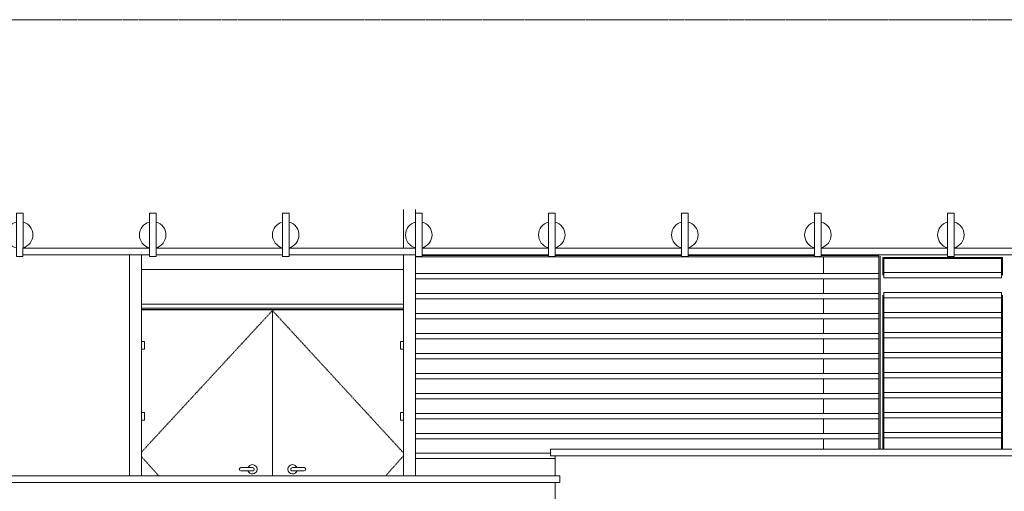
# Model space of a CAD drawing. Header units: millimetres. Extents: x -121668 to 127737, y 1553 to 34854.
# Tile 48 of 94: x 80287 to 87688, y 12360 to 15900. Entities that reach past the tile are written whole.
import ezdxf

# ---------------------------------------------------------------- set-up
doc = ezdxf.new("R2010")
doc.units = ezdxf.units.MM
doc.linetypes.add('Center', pattern=[40, 10, -5, 20, -5])
doc.linetypes.add('Dash', pattern=[6, 3, -3])
for name, color, linetype, lineweight in [('A-DETL-HDLN', 90, 'Dash', 9), ('A-DOOR', 31, 'Continuous', 20), ('A-DOOR-FRAM', 31, 'Continuous', 20), ('A-FLOR', 192, 'Continuous', 9), ('A-FLOR-LEVL', 51, 'Continuous', 9), ('A-GENM', 13, 'Continuous', 20), ('A-GLAZ-CWMG', 51, 'Continuous', 20), ('A-WALL', 113, 'Continuous', 20)]:
    doc.layers.add(name, color=color, linetype=linetype, lineweight=lineweight)

# ---------------------------------------------------------------- blocks, each defined once
blk = doc.blocks.new('DLN-Double Door__X03_ - _M50y_2000 x 2200 _WH_-16954919-Copy of GBP_SOUTH ELEVATION')
at = {"layer": 'A-DOOR', "lineweight": 9}
for p, q in [((76779.3, 13722), (77764.3, 13722)), ((77764.3, 13722), (78749.3, 13722)), ((77764.3, 13722), (77764.3, 12475)), ((77764.3, 12475), (77764.3, 13722)), ((76779.3, 13485), (76801.8, 13485)), ((76801.8, 13485), (76801.8, 13426)), ((78726.8, 13485), (78749.3, 13485)), ((78726.8, 13426), (78726.8, 13485)), ((76801.8, 13426), (76779.3, 13426)), ((78749.3, 13426), (78726.8, 13426)), ((76779.3, 12951.7), (76801.8, 12951.7)), ((76801.8, 12951.7), (76801.8, 12892.7)), ((78726.8, 12951.7), (78749.3, 12951.7)), ((78726.8, 12892.7), (78726.8, 12951.7)), ((76801.8, 12892.7), (76779.3, 12892.7)), ((78749.3, 12892.7), (78726.8, 12892.7)), ((77614.3, 12537.5), (77526.8, 12537.5)), ((77526.8, 12512.5), (77614.3, 12512.5)), ((78001.7, 12537.5), (77914.3, 12537.5)), ((77914.3, 12512.5), (78001.7, 12512.5))]:
    blk.add_line(p, q, dxfattribs=at)
at = {"layer": 'A-DOOR', "linetype": 'Dash', "lineweight": 9}
for p, q in [((76779.3, 12653.7), (77764.3, 13717)), ((78749.3, 12648.3), (77764.3, 13717)), ((76779.3, 12620.8), (76910.4, 12475)), ((78749.3, 12626.3), (78614, 12475))]:
    blk.add_line(p, q, dxfattribs=at)
at = {"layer": 'A-DOOR', "lineweight": 9}
for centre, radius, start, end in [((77526.8, 12525), 12.5, 90, 270), ((77614.3, 12525), 35, 90, 158.57143), ((77614.3, 12525), 35, 201.42857, 270), ((77614.3, 12525), 35, 270, 90), ((77614.3, 12525), 12.5, 45, 90), ((77614.3, 12525), 12.5, 270, 90), ((77614.3, 12525), 12.5, 285, 315), ((77614.3, 12525), 12.5, 330, 30), ((77914.3, 12525), 35, 90, 270), ((77914.3, 12525), 12.5, 90, 270), ((77914.3, 12525), 12.5, 150, 210), ((77914.3, 12525), 12.5, 90, 135), ((77914.3, 12525), 12.5, 225, 255), ((77914.3, 12525), 35, 21.42857, 90), ((77914.3, 12525), 35, 270, 338.57143), ((78001.7, 12525), 12.5, 270, 90)]:
    blk.add_arc(centre, radius, start, end, dxfattribs=at)
at = {"layer": 'A-DOOR-FRAM', "lineweight": 9}
for p, q in [((78749.3, 13765), (76779.3, 13765)), ((76779.3, 13735), (78749.3, 13735)), ((76779.3, 13725), (78749.3, 13725))]:
    blk.add_line(p, q, dxfattribs=at)
blk = doc.blocks.new('Walls 13 - Walls 13-9359694-Copy of GBP_SOUTH ELEVATION')
at = {"layer": 'A-WALL'}
for p, q in [((75889.5, 14185), (76839.3, 14185)), ((76889.2, 14185), (77839.3, 14185)), ((77889.2, 14185), (78839.3, 14185)), ((78889.2, 14185), (79839.3, 14185)), ((79889.2, 14185), (80839.3, 14185)), ((80889.2, 14185), (81839.3, 14185)), ((81889.2, 14185), (82839.3, 14185)), ((82889.2, 14185), (83839.3, 14185)), ((76839.3, 14135), (75889.5, 14135)), ((77839.3, 14135), (76889.2, 14135)), ((78839.3, 14135), (77889.2, 14135)), ((79839.3, 14135), (78889.2, 14135)), ((80839.3, 14135), (79889.2, 14135)), ((81839.3, 14135), (80889.2, 14135)), ((82839.3, 14135), (81889.2, 14135)), ((83839.3, 14135), (82889.2, 14135))]:
    blk.add_line(p, q, dxfattribs=at)
blk = doc.blocks.new('Rectangular Mullion - DLN_40 x 120mm _WD_-16830536-Copy of GBP_SOUTH ELEVATION')
at = {"layer": 'A-GLAZ-CWMG'}
for p, q in [((79854.3, 12645), (78839.3, 12645)), ((79889.3, 12605), (78839.3, 12605))]:
    blk.add_line(p, q, dxfattribs=at)
blk = doc.blocks.new('Rectangular Mullion - DLN_40 x 120mm _WD_-V157-Copy of GBP_SOUTH ELEVATION')
at = {"layer": 'A-GLAZ-CWMG'}
for p, q in [((82323.3, 12795), (78839.3, 12795)), ((82323.3, 12755), (78839.3, 12755)), ((82323.3, 12795), (82323.3, 12755))]:
    blk.add_line(p, q, dxfattribs=at)
blk = doc.blocks.new('Rectangular Mullion - DLN_8 x 75mm _WD_-16830537-Copy of GBP_SOUTH ELEVATION')
at = {"layer": 'A-GLAZ-CWMG'}
for p, q in [((82323.3, 14121), (78839.3, 14121)), ((79839.3, 14129), (78889.2, 14129)), ((80839.3, 14129), (79889.2, 14129)), ((81839.3, 14129), (80889.2, 14129)), ((82323.3, 14129), (81889.2, 14129)), ((82323.3, 14129), (82323.3, 14121))]:
    blk.add_line(p, q, dxfattribs=at)
blk = doc.blocks.new('Rectangular Mullion - DLN_40 x 100mm _WD_-11780857-Copy of GBP_SOUTH ELEVATION')
at = {"layer": 'A-GLAZ-CWMG'}
for p, q in [((82359.3, 13812.5), (82359.3, 13852.5)), ((83243.3, 13852.5), (82359.3, 13852.5)), ((83243.3, 13852.5), (83243.3, 13812.5)), ((83243.3, 13812.5), (82359.3, 13812.5))]:
    blk.add_line(p, q, dxfattribs=at)
blk = doc.blocks.new('Rectangular Mullion - DLN_8 x 75mm _WD_-11780552-Copy of GBP_SOUTH ELEVATION')
at = {"layer": 'A-GLAZ-CWMG'}
for p, q in [((82359.3, 14107), (82359.3, 14115)), ((83243.3, 14115), (82359.3, 14115)), ((83243.3, 14107), (82359.3, 14107)), ((83243.3, 14115), (83243.3, 14107))]:
    blk.add_line(p, q, dxfattribs=at)
blk = doc.blocks.new('Rectangular Mullion - DLN_8 x 75mm _WD_-5153721-Copy of GBP_SOUTH ELEVATION')
at = {"layer": 'A-GLAZ-CWMG'}
for p, q in [((82351.3, 12782.5), (82351.3, 12675)), ((82359.3, 12762.5), (82359.3, 12675))]:
    blk.add_line(p, q, dxfattribs=at)
blk = doc.blocks.new('Rectangular Mullion - DLN_8 x 75mm _WD_-V158-Copy of GBP_SOUTH ELEVATION')
at = {"layer": 'A-GLAZ-CWMG'}
for p, q in [((82351.3, 12932.5), (82351.3, 12782.5)), ((82359.3, 12912.5), (82359.3, 12803.5))]:
    blk.add_line(p, q, dxfattribs=at)
blk = doc.blocks.new('Rectangular Mullion - DLN_8 x 75mm _WD_-V159-Copy of GBP_SOUTH ELEVATION')
at = {"layer": 'A-GLAZ-CWMG'}
for p, q in [((82351.3, 13082.5), (82351.3, 12932.5)), ((82359.3, 13062.5), (82359.3, 12952.5))]:
    blk.add_line(p, q, dxfattribs=at)
blk = doc.blocks.new('Rectangular Mullion - DLN_8 x 75mm _WD_-11780775-Copy of GBP_SOUTH ELEVATION')
at = {"layer": 'A-GLAZ-CWMG'}
for p, q in [((82351.3, 14115), (82359.3, 14115)), ((82351.3, 14115), (82351.3, 13982.5)), ((82359.3, 14115), (82359.3, 14002.5))]:
    blk.add_line(p, q, dxfattribs=at)
blk = doc.blocks.new('Rectangular Mullion - DLN_8 x 75mm _WD_-11780776-Copy of GBP_SOUTH ELEVATION')
at = {"layer": 'A-GLAZ-CWMG'}
for p, q in [((83243.3, 14115), (83251.3, 14115)), ((83243.3, 14002.5), (83243.3, 14115)), ((83251.3, 13982.5), (83251.3, 14115))]:
    blk.add_line(p, q, dxfattribs=at)
blk = doc.blocks.new('Rectangular Mullion - DLN_8 x 75mm _WD_-5153724-Copy of GBP_SOUTH ELEVATION')
at = {"layer": 'A-GLAZ-CWMG'}
for p, q in [((83243.3, 12675), (83243.3, 12762.5)), ((83251.3, 12675), (83251.3, 12782.5))]:
    blk.add_line(p, q, dxfattribs=at)
blk = doc.blocks.new('Rectangular Mullion - DLN_8 x 75mm _WD_-V160-Copy of GBP_SOUTH ELEVATION')
at = {"layer": 'A-GLAZ-CWMG'}
for p, q in [((83243.3, 12803.5), (83243.3, 12912.5)), ((83251.3, 12782.5), (83251.3, 12932.5))]:
    blk.add_line(p, q, dxfattribs=at)
blk = doc.blocks.new('Rectangular Mullion - DLN_8 x 75mm _WD_-V161-Copy of GBP_SOUTH ELEVATION')
at = {"layer": 'A-GLAZ-CWMG'}
for p, q in [((83243.3, 12952.5), (83243.3, 13062.5)), ((83251.3, 12932.5), (83251.3, 13082.5))]:
    blk.add_line(p, q, dxfattribs=at)
blk = doc.blocks.new('Rectangular Mullion - DLN_8 x 75mm _WD_-V162-Copy of GBP_SOUTH ELEVATION')
at = {"layer": 'A-GLAZ-CWMG'}
for p, q in [((82323.3, 12675), (82323.3, 12755)), ((82331.3, 12675), (82331.3, 12775))]:
    blk.add_line(p, q, dxfattribs=at)
blk = doc.blocks.new('Rectangular Mullion - DLN_8 x 75mm _WD_-V163-Copy of GBP_SOUTH ELEVATION')
at = {"layer": 'A-GLAZ-CWMG'}
for p, q in [((82323.3, 13995), (82323.3, 14125)), ((82331.3, 13975), (82331.3, 14125))]:
    blk.add_line(p, q, dxfattribs=at)
blk = doc.blocks.new('DLN_Banner hook - DLN_Banner hook-13170166-Copy of GBP_SOUTH ELEVATION')
at = {"layer": 'A-GENM'}
for p, q in [((83889.3, 14447.4), (83839.3, 14447.4)), ((83839.3, 14447.4), (83839.3, 14381.5)), ((83889.3, 14380.4), (83889.3, 14447.4)), ((83839.3, 14381.5), (83839.3, 14187.8)), ((83889.3, 14380.4), (83889.3, 14188.2)), ((83839.3, 14273.4), (83839.3, 14295.9)), ((83889.3, 14295.9), (83889.3, 14273.4)), ((83839.3, 14187.8), (83839.3, 14121.9)), ((83889.2, 14121.9), (83889.2, 14188.1)), ((83839.3, 14121.9), (83889.2, 14121.9))]:
    blk.add_line(p, q, dxfattribs=at)
for centre, radius, start, end in [((83864.3, 14284.6), 100, 104.47751, 255.52249), ((83864.3, 14284.3), 99.3, 284.49646, 75.44474)]:
    blk.add_arc(centre, radius, start, end, dxfattribs=at)

msp = doc.modelspace()

# ---------------------------------------------------------------- linework, layer by layer
at = {"layer": 'A-DETL-HDLN'}
msp.add_line((93212.1, 15900), (41637.1, 15900), dxfattribs=at)
at = {"layer": 'A-FLOR'}
for p, q in [((84277.1, 12675), (92512.1, 12675)), ((84277.1, 12675), (84277.1, 12625)), ((98497.1, 12625), (84277.1, 12625)), ((71214.6, 12475), (84347.1, 12475)), ((84347.1, 12475), (84347.1, 12425)), ((84347.1, 12425), (71234.6, 12425))]:
    msp.add_line(p, q, dxfattribs=at)
at = {"layer": 'A-FLOR-LEVL', "linetype": 'Center', "lineweight": 5}
msp.add_line((23844.7, 15900), (112725.8, 15900), dxfattribs=at)
at = {"layer": 'A-WALL'}
for p, q in [((83172.1, 14185), (83172.1, 14475)), ((83262.1, 14475), (83262.1, 14447.4)), ((81112.1, 12475), (81112.1, 14135)), ((81202.1, 14135), (81202.1, 12475)), ((83172.1, 12475), (83172.1, 14135)), ((83262.1, 14119.9), (83262.1, 12475)), ((86328.9, 14129), (86328.9, 14135)), ((86328.9, 13995), (86328.9, 14119.9)), ((81202.1, 14025), (83172.1, 14025)), ((86328.9, 13845), (86328.9, 13955)), ((86328.9, 13695), (86328.9, 13805)), ((86328.9, 13545), (86328.9, 13655)), ((86328.9, 13395), (86328.9, 13505)), ((86328.9, 13245), (86328.9, 13355)), ((86328.9, 13095), (86328.9, 13205)), ((86328.9, 12945), (86328.9, 13055)), ((86328.9, 12795), (86328.9, 12905)), ((86328.9, 12675), (86328.9, 12755))]:
    msp.add_line(p, q, dxfattribs=at)
at = {"layer": 'A-WALL', "lineweight": 15}
for p, q in [((84312.1, 12625), (84312.1, 12475)), ((84312.1, 12425), (84312.1, 11450))]:
    msp.add_line(p, q, dxfattribs=at)

# ---------------------------------------------------------------- block references
at = {"layer": 'A-DOOR', "lineweight": 9}
msp.add_blockref('DLN-Double Door__X03_ - _M50y_2000 x 2200 _WH_-16954919-Copy of GBP_SOUTH ELEVATION', (4422.8, 0), dxfattribs=at)
at = {"layer": 'A-GENM'}
for p in [(-3577.2, 0), (-2577.2, 0), (-1577.2, 0), (-577.2, 0), (422.8, 0), (1422.8, 0), (2422.8, 0), (3422.8, 0)]:
    msp.add_blockref('DLN_Banner hook - DLN_Banner hook-13170166-Copy of GBP_SOUTH ELEVATION', p, dxfattribs=at)
at = {"layer": 'A-GLAZ-CWMG'}
for name, p in [('Rectangular Mullion - DLN_8 x 75mm _WD_-16830537-Copy of GBP_SOUTH ELEVATION', (4422.8, 0)), ('Rectangular Mullion - DLN_8 x 75mm _WD_-V163-Copy of GBP_SOUTH ELEVATION', (4422.8, 0)), ('Rectangular Mullion - DLN_8 x 75mm _WD_-11780775-Copy of GBP_SOUTH ELEVATION', (4422.8, 0)), ('Rectangular Mullion - DLN_8 x 75mm _WD_-11780552-Copy of GBP_SOUTH ELEVATION', (4422.8, 0)), ('Rectangular Mullion - DLN_8 x 75mm _WD_-11780776-Copy of GBP_SOUTH ELEVATION', (4422.8, 0)), ('Rectangular Mullion - DLN_40 x 120mm _WD_-V157-Copy of GBP_SOUTH ELEVATION', (4422.8, 1200)), ('Rectangular Mullion - DLN_40 x 100mm _WD_-11780857-Copy of GBP_SOUTH ELEVATION', (4422.8, 150)), ('Rectangular Mullion - DLN_8 x 75mm _WD_-V161-Copy of GBP_SOUTH ELEVATION', (3502.8, 892.5)), ('Rectangular Mullion - DLN_40 x 120mm _WD_-V157-Copy of GBP_SOUTH ELEVATION', (4422.8, 1050)), ('Rectangular Mullion - DLN_40 x 100mm _WD_-11780857-Copy of GBP_SOUTH ELEVATION', (4422.8, 0)), ('Rectangular Mullion - DLN_8 x 75mm _WD_-V161-Copy of GBP_SOUTH ELEVATION', (3502.8, 742.5)), ('Rectangular Mullion - DLN_8 x 75mm _WD_-V159-Copy of GBP_SOUTH ELEVATION', (4422.8, 750)), ('Rectangular Mullion - DLN_8 x 75mm _WD_-V161-Copy of GBP_SOUTH ELEVATION', (4422.8, 750)), ('Rectangular Mullion - DLN_40 x 120mm _WD_-V157-Copy of GBP_SOUTH ELEVATION', (4422.8, 900)), ('Rectangular Mullion - DLN_40 x 100mm _WD_-11780857-Copy of GBP_SOUTH ELEVATION', (4422.8, -150)), ('Rectangular Mullion - DLN_8 x 75mm _WD_-V161-Copy of GBP_SOUTH ELEVATION', (3502.8, 592.5)), ('Rectangular Mullion - DLN_8 x 75mm _WD_-V159-Copy of GBP_SOUTH ELEVATION', (4422.8, 600)), ('Rectangular Mullion - DLN_8 x 75mm _WD_-V161-Copy of GBP_SOUTH ELEVATION', (4422.8, 600)), ('Rectangular Mullion - DLN_40 x 120mm _WD_-V157-Copy of GBP_SOUTH ELEVATION', (4422.8, 750)), ('Rectangular Mullion - DLN_40 x 100mm _WD_-11780857-Copy of GBP_SOUTH ELEVATION', (4422.8, -300)), ('Rectangular Mullion - DLN_8 x 75mm _WD_-V161-Copy of GBP_SOUTH ELEVATION', (3502.8, 442.5)), ('Rectangular Mullion - DLN_8 x 75mm _WD_-V159-Copy of GBP_SOUTH ELEVATION', (4422.8, 450)), ('Rectangular Mullion - DLN_8 x 75mm _WD_-V161-Copy of GBP_SOUTH ELEVATION', (4422.8, 450)), ('Rectangular Mullion - DLN_40 x 100mm _WD_-11780857-Copy of GBP_SOUTH ELEVATION', (4422.8, -450)), ('Rectangular Mullion - DLN_40 x 120mm _WD_-V157-Copy of GBP_SOUTH ELEVATION', (4422.8, 600)), ('Rectangular Mullion - DLN_8 x 75mm _WD_-V161-Copy of GBP_SOUTH ELEVATION', (3502.8, 292.5)), ('Rectangular Mullion - DLN_8 x 75mm _WD_-V159-Copy of GBP_SOUTH ELEVATION', (4422.8, 300)), ('Rectangular Mullion - DLN_8 x 75mm _WD_-V161-Copy of GBP_SOUTH ELEVATION', (4422.8, 300)), ('Rectangular Mullion - DLN_40 x 100mm _WD_-11780857-Copy of GBP_SOUTH ELEVATION', (4422.8, -600)), ('Rectangular Mullion - DLN_40 x 120mm _WD_-V157-Copy of GBP_SOUTH ELEVATION', (4422.8, 450)), ('Rectangular Mullion - DLN_8 x 75mm _WD_-V161-Copy of GBP_SOUTH ELEVATION', (3502.8, 142.5)), ('Rectangular Mullion - DLN_8 x 75mm _WD_-V159-Copy of GBP_SOUTH ELEVATION', (4422.8, 150)), ('Rectangular Mullion - DLN_8 x 75mm _WD_-V161-Copy of GBP_SOUTH ELEVATION', (4422.8, 150)), ('Rectangular Mullion - DLN_40 x 100mm _WD_-11780857-Copy of GBP_SOUTH ELEVATION', (4422.8, -750)), ('Rectangular Mullion - DLN_40 x 120mm _WD_-V157-Copy of GBP_SOUTH ELEVATION', (4422.8, 300)), ('Rectangular Mullion - DLN_8 x 75mm _WD_-V161-Copy of GBP_SOUTH ELEVATION', (3502.8, -7.5)), ('Rectangular Mullion - DLN_8 x 75mm _WD_-V159-Copy of GBP_SOUTH ELEVATION', (4422.8, 0)), ('Rectangular Mullion - DLN_8 x 75mm _WD_-V161-Copy of GBP_SOUTH ELEVATION', (4422.8, 0)), ('Rectangular Mullion - DLN_40 x 100mm _WD_-11780857-Copy of GBP_SOUTH ELEVATION', (4422.8, -900)), ('Rectangular Mullion - DLN_40 x 120mm _WD_-V157-Copy of GBP_SOUTH ELEVATION', (4422.8, 150)), ('Rectangular Mullion - DLN_8 x 75mm _WD_-V161-Copy of GBP_SOUTH ELEVATION', (3502.8, -157.5)), ('Rectangular Mullion - DLN_8 x 75mm _WD_-V158-Copy of GBP_SOUTH ELEVATION', (4422.8, 0)), ('Rectangular Mullion - DLN_8 x 75mm _WD_-V160-Copy of GBP_SOUTH ELEVATION', (4422.8, 0)), ('Rectangular Mullion - DLN_40 x 120mm _WD_-V157-Copy of GBP_SOUTH ELEVATION', (4422.8, 0)), ('Rectangular Mullion - DLN_8 x 75mm _WD_-V162-Copy of GBP_SOUTH ELEVATION', (4422.8, 0)), ('Rectangular Mullion - DLN_8 x 75mm _WD_-5153721-Copy of GBP_SOUTH ELEVATION', (4422.8, 0)), ('Rectangular Mullion - DLN_40 x 100mm _WD_-11780857-Copy of GBP_SOUTH ELEVATION', (4422.8, -1050)), ('Rectangular Mullion - DLN_8 x 75mm _WD_-5153724-Copy of GBP_SOUTH ELEVATION', (4422.8, 0)), ('Rectangular Mullion - DLN_40 x 120mm _WD_-16830536-Copy of GBP_SOUTH ELEVATION', (4422.8, 0))]:
    msp.add_blockref(name, p, dxfattribs=at)
at = {"layer": 'A-WALL'}
msp.add_blockref('Walls 13 - Walls 13-9359694-Copy of GBP_SOUTH ELEVATION', (4422.8, 0), dxfattribs=at)

doc.saveas('drawing.dxf')
